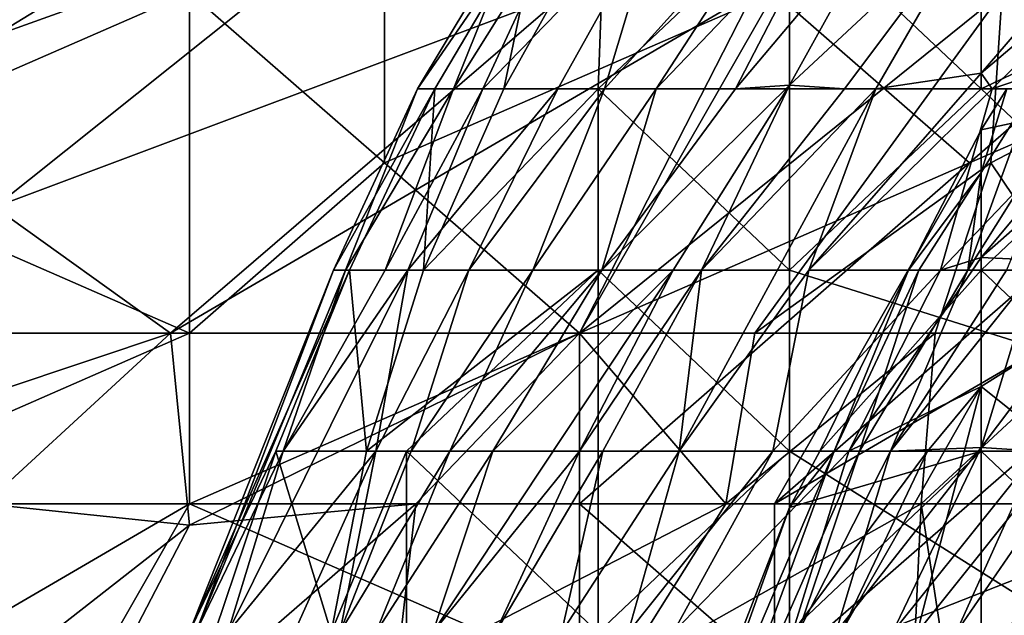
# Model space of a CAD drawing. Extents: x -161 to 11, y -10 to 160.
# Tile 123 of 256: x -1.0004 to -0.9778, y 0.2207 to 0.2343. Entities that reach past the tile are written whole.
import ezdxf

# ---------------------------------------------------------------- set-up
doc = ezdxf.new("R2010")
doc.units = 0

msp = doc.modelspace()

# ---------------------------------------------------------------- linework, layer by layer
for points in [[(-0.987532, 0.242179, 0.561331), (-0.992004, 0.237182, 0.557425), (-1.000946, 0.233981, 0.565237)], [(-0.987532, 0.242179, 0.561331), (-1.000946, 0.233981, 0.565237), (-1.000946, 0.23762, 0.57305)], [(-0.97859, 0.231068, 0.754234), (-0.969648, 0.23888, 0.752318), (-0.983061, 0.234974, 0.756348)], [(-0.969648, 0.234974, 0.751516), (-0.969648, 0.23888, 0.752318), (-0.97859, 0.231068, 0.754234)], [(-0.978328, 0.233122, 0.090307), (-0.97387, 0.23691, 0.094064), (-0.973938, 0.238213, 0.08655)], [(-0.978328, 0.233122, 0.090307), (-0.973938, 0.238213, 0.08655), (-0.978328, 0.23694, 0.071521)], [(-0.985773, 0.23276, 0.048978), (-0.982718, 0.237462, 0.045221), (-0.986961, 0.23276, 0.041464)], [(-0.985712, 0.23691, 0.030193), (-0.986961, 0.23276, 0.041464), (-0.982718, 0.237462, 0.045221)], [(-0.982718, 0.237462, 0.045221), (-0.985773, 0.23276, 0.048978), (-0.981813, 0.23691, 0.052735)], [(-0.992004, 0.237182, 0.557425), (-0.987832, 0.234974, 0.545706), (-1.000946, 0.230051, 0.557425)], [(-0.992004, 0.237182, 0.557425), (-1.000946, 0.230051, 0.557425), (-1.000946, 0.233981, 0.565237)], [(-0.99042, 0.23276, 0.018921), (-0.988754, 0.23691, 0.011407), (-0.991243, 0.23276, 0.011407)], [(-0.988394, 0.23691, 0.00765), (-0.991243, 0.23276, 0.011407), (-0.988754, 0.23691, 0.011407)], [(-0.99085, 0.23276, 0.00765), (-0.991243, 0.23276, 0.011407), (-0.988394, 0.23691, 0.00765)], [(-0.99085, 0.23276, 0.00765), (-0.988394, 0.23691, 0.00765), (-0.989266, 0.23276, 0.003893)], [(-0.99042, 0.23276, 0.018921), (-0.989751, 0.23276, 0.022678), (-0.987825, 0.23691, 0.018921)], [(-0.988754, 0.23691, 0.011407), (-0.99042, 0.23276, 0.018921), (-0.987825, 0.23691, 0.018921)], [(-0.989751, 0.23276, 0.022678), (-0.988028, 0.23276, 0.03395), (-0.985712, 0.23691, 0.030193)], [(-0.987825, 0.23691, 0.018921), (-0.989751, 0.23276, 0.022678), (-0.985712, 0.23691, 0.030193)], [(-0.989266, 0.23276, 0.003893), (-0.988394, 0.23691, 0.00765), (-0.98695, 0.23691, 0.003893)], [(-0.98695, 0.23691, 0.003893), (-0.987107, 0.23276, 0.00177), (-0.989266, 0.23276, 0.003893)], [(-0.985712, 0.23691, 0.030193), (-0.988028, 0.23276, 0.03395), (-0.986961, 0.23276, 0.041464)], [(-0.982718, 0.23276, 0.000302), (-0.987107, 0.23276, 0.00177), (-0.982718, 0.23691, 0.000535)], [(-0.98695, 0.23691, 0.003893), (-0.982718, 0.23691, 0.000535), (-0.987107, 0.23276, 0.00177)], [(-0.983954, 0.23276, 0.06025), (-0.981813, 0.23691, 0.052735), (-0.985773, 0.23276, 0.048978)], [(-0.980463, 0.23691, 0.06025), (-0.983954, 0.23276, 0.06025), (-0.982718, 0.232849, 0.067764)], [(-0.981813, 0.23691, 0.052735), (-0.983954, 0.23276, 0.06025), (-0.980463, 0.23691, 0.06025)], [(-0.982718, 0.232849, 0.067764), (-0.98146, 0.23276, 0.075278), (-0.978328, 0.23694, 0.071521)], [(-0.982718, 0.232849, 0.067764), (-0.978328, 0.23694, 0.071521), (-0.980463, 0.23691, 0.06025)], [(-0.978328, 0.23276, 0.000279), (-0.982718, 0.23276, 0.000302), (-0.982718, 0.23691, 0.000535)], [(-0.978328, 0.23276, 0.000279), (-0.982718, 0.23691, 0.000535), (-0.978328, 0.23691, 0.000089)], [(-0.980741, 0.23276, 0.079035), (-0.978328, 0.23694, 0.071521), (-0.98146, 0.23276, 0.075278)], [(-0.978328, 0.23694, 0.071521), (-0.980741, 0.23276, 0.079035), (-0.978328, 0.233122, 0.090307)], [(-0.978328, 0.23276, 0.000279), (-0.978328, 0.23691, 0.000089), (-0.969548, 0.23691, 0.000039)], [(-0.969548, 0.23691, 0.000039), (-0.965159, 0.23276, 0.000173), (-0.978328, 0.23276, 0.000279)], [(-0.97807, 0.23276, 0.094064), (-0.97387, 0.23691, 0.094064), (-0.978328, 0.233122, 0.090307)], [(-0.973938, 0.234179, 0.109092), (-0.97387, 0.23691, 0.094064), (-0.97807, 0.23276, 0.094064)], [(-1.005416, 0.231068, 0.762387), (-0.996475, 0.234974, 0.760116), (-1.005416, 0.234974, 0.76209)], [(-0.996475, 0.227162, 0.759879), (-0.996475, 0.234974, 0.760116), (-1.005416, 0.231068, 0.762387)], [(-0.987832, 0.234974, 0.545706), (-0.996908, 0.227162, 0.545706), (-1.000946, 0.230051, 0.557425)], [(-0.983542, 0.234974, 0.537894), (-0.996908, 0.227162, 0.545706), (-0.987832, 0.234974, 0.545706)], [(-0.996908, 0.227162, 0.545706), (-0.983542, 0.234974, 0.537894), (-0.987532, 0.227162, 0.529642)], [(-0.992004, 0.231068, 0.758746), (-0.992004, 0.234974, 0.758941), (-0.996475, 0.234974, 0.760116)], [(-0.992004, 0.231068, 0.758746), (-0.996475, 0.234974, 0.760116), (-0.996475, 0.227162, 0.759879)], [(-0.992004, 0.231068, 0.758746), (-0.983061, 0.234974, 0.756348), (-0.992004, 0.234974, 0.758941)], [(-0.987532, 0.227162, 0.756829), (-0.983061, 0.234974, 0.756348), (-0.992004, 0.231068, 0.758746)], [(-0.983542, 0.234974, 0.537894), (-0.977847, 0.234974, 0.526175), (-0.987532, 0.227162, 0.529642)], [(-0.987532, 0.227162, 0.756829), (-0.97859, 0.231068, 0.754234), (-0.983061, 0.234974, 0.756348)], [(-0.983517, 0.227162, 0.522269), (-0.987532, 0.227162, 0.529642), (-0.977847, 0.234974, 0.526175)], [(-0.978103, 0.231068, 0.518362), (-0.983517, 0.227162, 0.522269), (-0.977847, 0.234974, 0.526175)], [(-0.983061, 0.223255, 0.754178), (-0.969648, 0.234974, 0.751516), (-0.97859, 0.231068, 0.754234)], [(-0.969648, 0.231068, 0.750416), (-0.969648, 0.234974, 0.751516), (-0.983061, 0.223255, 0.754178)], [(-0.977847, 0.234974, 0.526175), (-0.970621, 0.234974, 0.51055), (-0.978103, 0.231068, 0.518362)], [(-0.978103, 0.231068, 0.518362), (-0.970621, 0.234974, 0.51055), (-0.975473, 0.227162, 0.506644)], [(-0.97807, 0.23276, 0.094064), (-0.979254, 0.22861, 0.109092), (-0.973938, 0.234179, 0.109092)], [(-0.979254, 0.22861, 0.109092), (-0.978328, 0.228902, 0.112849), (-0.973938, 0.234179, 0.109092)], [(-0.973938, 0.234179, 0.109092), (-0.978328, 0.228902, 0.112849), (-0.973938, 0.23276, 0.116461)], [(-0.978328, 0.233122, 0.090307), (-0.982272, 0.22861, 0.090307), (-0.97807, 0.23276, 0.094064)], [(-0.980741, 0.23276, 0.079035), (-0.982272, 0.22861, 0.090307), (-0.978328, 0.233122, 0.090307)], [(-0.993169, 0.22861, 0.011407), (-0.992894, 0.22861, 0.015164), (-0.991243, 0.23276, 0.011407)], [(-0.99085, 0.23276, 0.00765), (-0.993169, 0.22861, 0.011407), (-0.991243, 0.23276, 0.011407)], [(-0.992808, 0.22861, 0.00765), (-0.993169, 0.22861, 0.011407), (-0.99085, 0.23276, 0.00765)], [(-0.992894, 0.22861, 0.015164), (-0.99042, 0.23276, 0.018921), (-0.991243, 0.23276, 0.011407)], [(-0.992894, 0.22861, 0.015164), (-0.99199, 0.22861, 0.022678), (-0.99042, 0.23276, 0.018921)], [(-0.992808, 0.22861, 0.00765), (-0.99085, 0.23276, 0.00765), (-0.991107, 0.22861, 0.003893)], [(-0.99199, 0.22861, 0.022678), (-0.991467, 0.22861, 0.026436), (-0.989751, 0.23276, 0.022678)], [(-0.99199, 0.22861, 0.022678), (-0.989751, 0.23276, 0.022678), (-0.99042, 0.23276, 0.018921)], [(-0.990068, 0.22861, 0.037707), (-0.988028, 0.23276, 0.03395), (-0.991467, 0.22861, 0.026436)], [(-0.989751, 0.23276, 0.022678), (-0.991467, 0.22861, 0.026436), (-0.988028, 0.23276, 0.03395)], [(-0.989266, 0.23276, 0.003893), (-0.991107, 0.22861, 0.003893), (-0.99085, 0.23276, 0.00765)], [(-0.989266, 0.23276, 0.003893), (-0.987107, 0.23276, 0.00177), (-0.991107, 0.22861, 0.003893)], [(-0.987107, 0.22861, 0.001014), (-0.991107, 0.22861, 0.003893), (-0.987107, 0.23276, 0.00177)], [(-0.988028, 0.23276, 0.03395), (-0.990068, 0.22861, 0.037707), (-0.986961, 0.23276, 0.041464)], [(-0.986961, 0.23276, 0.041464), (-0.990068, 0.22861, 0.037707), (-0.9886, 0.22861, 0.048978)], [(-0.985773, 0.23276, 0.048978), (-0.9886, 0.22861, 0.048978), (-0.987023, 0.22861, 0.06025)], [(-0.986961, 0.23276, 0.041464), (-0.9886, 0.22861, 0.048978), (-0.985773, 0.23276, 0.048978)], [(-0.982718, 0.22861, 0.000562), (-0.987107, 0.23276, 0.00177), (-0.982718, 0.23276, 0.000302)], [(-0.982718, 0.22861, 0.000562), (-0.987107, 0.22861, 0.001014), (-0.987107, 0.23276, 0.00177)], [(-0.985388, 0.22861, 0.071521), (-0.982718, 0.232849, 0.067764), (-0.987023, 0.22861, 0.06025)], [(-0.983954, 0.23276, 0.06025), (-0.987023, 0.22861, 0.06025), (-0.982718, 0.232849, 0.067764)], [(-0.985773, 0.23276, 0.048978), (-0.987023, 0.22861, 0.06025), (-0.983954, 0.23276, 0.06025)], [(-0.982718, 0.232849, 0.067764), (-0.985388, 0.22861, 0.071521), (-0.984733, 0.22861, 0.075278)], [(-0.980741, 0.23276, 0.079035), (-0.98525, 0.22446, 0.090307), (-0.982272, 0.22861, 0.090307)], [(-0.98525, 0.22446, 0.090307), (-0.980741, 0.23276, 0.079035), (-0.984733, 0.22861, 0.075278)], [(-0.984733, 0.22861, 0.075278), (-0.98146, 0.23276, 0.075278), (-0.982718, 0.232849, 0.067764)], [(-0.98146, 0.23276, 0.075278), (-0.984733, 0.22861, 0.075278), (-0.980741, 0.23276, 0.079035)], [(-0.982718, 0.22861, 0.000562), (-0.982718, 0.23276, 0.000302), (-0.978328, 0.23276, 0.000279)], [(-0.978328, 0.23276, 0.000279), (-0.969548, 0.22446, 0.00075), (-0.982718, 0.22861, 0.000562)], [(-0.97807, 0.23276, 0.094064), (-0.982272, 0.22861, 0.090307), (-0.979254, 0.22861, 0.109092)], [(-0.978632, 0.22861, 0.022678), (-0.976025, 0.23276, 0.022678), (-0.977743, 0.22861, 0.026436)], [(-0.977129, 0.23276, 0.018921), (-0.976025, 0.23276, 0.022678), (-0.978632, 0.22861, 0.022678)], [(-0.977129, 0.23276, 0.018921), (-0.978632, 0.22861, 0.022678), (-0.978328, 0.230849, 0.018921)], [(-0.977735, 0.23276, 0.015164), (-0.977129, 0.23276, 0.018921), (-0.978328, 0.230849, 0.018921)], [(-0.978328, 0.230849, 0.018921), (-0.978328, 0.231823, 0.015164), (-0.977735, 0.23276, 0.015164)], [(-0.973938, 0.22861, 0.012209), (-0.973938, 0.23276, 0.011853), (-0.978328, 0.22861, 0.012461)], [(-0.978328, 0.22861, 0.012461), (-0.973938, 0.23276, 0.011853), (-0.978328, 0.231823, 0.015164)], [(-0.973938, 0.23276, 0.011853), (-0.977735, 0.23276, 0.015164), (-0.978328, 0.231823, 0.015164)], [(-0.965159, 0.23276, 0.000173), (-0.969548, 0.22446, 0.00075), (-0.978328, 0.23276, 0.000279)], [(-0.973938, 0.228689, 0.139149), (-0.973938, 0.23276, 0.116461), (-0.978328, 0.228902, 0.112849)], [(-0.978328, 0.230849, 0.018921), (-0.97999, 0.22861, 0.015164), (-0.978328, 0.231823, 0.015164)], [(-0.978328, 0.231823, 0.015164), (-0.97999, 0.22861, 0.015164), (-0.978328, 0.22861, 0.012461)], [(-0.996475, 0.227162, 0.759879), (-1.005416, 0.231068, 0.762387), (-1.009887, 0.227162, 0.763579)], [(-0.987532, 0.227162, 0.756829), (-0.992004, 0.231068, 0.758746), (-0.996475, 0.227162, 0.759879)], [(-0.97859, 0.231068, 0.754234), (-0.987532, 0.227162, 0.756829), (-0.987532, 0.223255, 0.756096)], [(-0.983061, 0.223255, 0.754178), (-0.97859, 0.231068, 0.754234), (-0.987532, 0.223255, 0.756096)], [(-0.979383, 0.227162, 0.514456), (-0.983517, 0.227162, 0.522269), (-0.978103, 0.231068, 0.518362)], [(-0.97315, 0.223255, 0.748831), (-0.969648, 0.231068, 0.750416), (-0.983061, 0.219349, 0.752749)], [(-0.983061, 0.219349, 0.752749), (-0.969648, 0.231068, 0.750416), (-0.983061, 0.223255, 0.754178)], [(-0.978103, 0.231068, 0.518362), (-0.975473, 0.227162, 0.506644), (-0.979383, 0.227162, 0.514456)], [(-0.97999, 0.22861, 0.015164), (-0.978328, 0.230849, 0.018921), (-0.979757, 0.22861, 0.018921)], [(-0.979757, 0.22861, 0.018921), (-0.978328, 0.230849, 0.018921), (-0.978632, 0.22861, 0.022678)], [(-1.008607, 0.223255, 0.557425), (-1.000946, 0.230051, 0.557425), (-0.996908, 0.227162, 0.545706)], [(-0.978328, 0.228902, 0.112849), (-0.981362, 0.22446, 0.116607), (-0.978328, 0.225945, 0.127878)], [(-0.981362, 0.22446, 0.116607), (-0.978328, 0.228902, 0.112849), (-0.979254, 0.22861, 0.109092)], [(-0.973938, 0.228689, 0.139149), (-0.978328, 0.228902, 0.112849), (-0.978328, 0.225945, 0.127878)], [(-0.973938, 0.228689, 0.139149), (-0.978328, 0.225945, 0.127878), (-0.976467, 0.22446, 0.146664)], [(-0.996329, 0.22031, 0.015164), (-0.993169, 0.22861, 0.011407), (-0.996484, 0.22031, 0.011407)], [(-0.992808, 0.22861, 0.00765), (-0.996484, 0.22031, 0.011407), (-0.993169, 0.22861, 0.011407)], [(-0.996484, 0.22031, 0.011407), (-0.992808, 0.22861, 0.00765), (-0.994491, 0.22446, 0.00765)], [(-0.996329, 0.22031, 0.015164), (-0.994326, 0.22446, 0.018921), (-0.992894, 0.22861, 0.015164)], [(-0.993169, 0.22861, 0.011407), (-0.996329, 0.22031, 0.015164), (-0.992894, 0.22861, 0.015164)], [(-0.991467, 0.22861, 0.026436), (-0.995594, 0.22031, 0.022678), (-0.9922, 0.22446, 0.037707)], [(-0.994326, 0.22446, 0.018921), (-0.995594, 0.22031, 0.022678), (-0.991467, 0.22861, 0.026436)], [(-0.992417, 0.22446, 0.003893), (-0.994491, 0.22446, 0.00765), (-0.992808, 0.22861, 0.00765)], [(-0.991467, 0.22861, 0.026436), (-0.99199, 0.22861, 0.022678), (-0.994326, 0.22446, 0.018921)], [(-0.992894, 0.22861, 0.015164), (-0.994326, 0.22446, 0.018921), (-0.99199, 0.22861, 0.022678)], [(-0.992417, 0.22446, 0.003893), (-0.992808, 0.22861, 0.00765), (-0.991107, 0.22861, 0.003893)], [(-0.991497, 0.22446, 0.003029), (-0.992417, 0.22446, 0.003893), (-0.987107, 0.22861, 0.001014)], [(-0.992417, 0.22446, 0.003893), (-0.991107, 0.22861, 0.003893), (-0.987107, 0.22861, 0.001014)], [(-0.990068, 0.22861, 0.037707), (-0.9922, 0.22446, 0.037707), (-0.991391, 0.22446, 0.045221)], [(-0.9922, 0.22446, 0.037707), (-0.990068, 0.22861, 0.037707), (-0.991467, 0.22861, 0.026436)], [(-0.987107, 0.22446, 0.001081), (-0.991497, 0.22446, 0.003029), (-0.987107, 0.22861, 0.001014)], [(-0.990506, 0.22446, 0.052735), (-0.9886, 0.22861, 0.048978), (-0.991391, 0.22446, 0.045221)], [(-0.991391, 0.22446, 0.045221), (-0.9886, 0.22861, 0.048978), (-0.990068, 0.22861, 0.037707)], [(-0.987532, 0.22446, 0.075278), (-0.985388, 0.22861, 0.071521), (-0.990898, 0.22031, 0.067764)], [(-0.990898, 0.22031, 0.067764), (-0.985388, 0.22861, 0.071521), (-0.989516, 0.22446, 0.06025)], [(-0.989516, 0.22446, 0.06025), (-0.987023, 0.22861, 0.06025), (-0.990506, 0.22446, 0.052735)], [(-0.9886, 0.22861, 0.048978), (-0.990506, 0.22446, 0.052735), (-0.987023, 0.22861, 0.06025)], [(-0.987023, 0.22861, 0.06025), (-0.989516, 0.22446, 0.06025), (-0.985388, 0.22861, 0.071521)], [(-0.987532, 0.22446, 0.075278), (-0.986999, 0.22446, 0.079035), (-0.984733, 0.22861, 0.075278)], [(-0.987532, 0.22446, 0.075278), (-0.984733, 0.22861, 0.075278), (-0.985388, 0.22861, 0.071521)], [(-0.982718, 0.22446, 0.00086), (-0.987107, 0.22861, 0.001014), (-0.982718, 0.22861, 0.000562)], [(-0.987107, 0.22446, 0.001081), (-0.987107, 0.22861, 0.001014), (-0.982718, 0.22446, 0.00086)], [(-0.984733, 0.22861, 0.075278), (-0.986999, 0.22446, 0.079035), (-0.98525, 0.22446, 0.090307)], [(-0.982272, 0.22861, 0.090307), (-0.98525, 0.22446, 0.090307), (-0.983099, 0.22446, 0.105335)], [(-0.983099, 0.22446, 0.105335), (-0.979254, 0.22861, 0.109092), (-0.982272, 0.22861, 0.090307)], [(-0.979254, 0.22861, 0.109092), (-0.983099, 0.22446, 0.105335), (-0.981362, 0.22446, 0.116607)], [(-0.969548, 0.22446, 0.00075), (-0.982718, 0.22446, 0.00086), (-0.982718, 0.22861, 0.000562)], [(-0.982021, 0.22446, 0.015164), (-0.97999, 0.22861, 0.015164), (-0.981694, 0.22446, 0.018921)], [(-0.978328, 0.22861, 0.012461), (-0.97999, 0.22861, 0.015164), (-0.982021, 0.22446, 0.015164)], [(-0.978328, 0.22446, 0.012194), (-0.978328, 0.22861, 0.012461), (-0.982021, 0.22446, 0.015164)], [(-0.981694, 0.22446, 0.018921), (-0.979757, 0.22861, 0.018921), (-0.981118, 0.22446, 0.022678)], [(-0.979757, 0.22861, 0.018921), (-0.981694, 0.22446, 0.018921), (-0.97999, 0.22861, 0.015164)], [(-0.981118, 0.22446, 0.022678), (-0.978632, 0.22861, 0.022678), (-0.980401, 0.22446, 0.026436)], [(-0.978632, 0.22861, 0.022678), (-0.981118, 0.22446, 0.022678), (-0.979757, 0.22861, 0.018921)], [(-0.977743, 0.22861, 0.026436), (-0.980401, 0.22446, 0.026436), (-0.978632, 0.22861, 0.022678)], [(-0.980401, 0.22446, 0.026436), (-0.977085, 0.22861, 0.030193), (-0.978328, 0.224546, 0.037707)], [(-0.977743, 0.22861, 0.026436), (-0.977085, 0.22861, 0.030193), (-0.980401, 0.22446, 0.026436)], [(-0.978328, 0.22861, 0.012461), (-0.973938, 0.22446, 0.013589), (-0.973938, 0.22861, 0.012209)], [(-0.973938, 0.22446, 0.013589), (-0.978328, 0.22861, 0.012461), (-0.978328, 0.22446, 0.012194)], [(-0.978328, 0.224546, 0.037707), (-0.97526, 0.22861, 0.037707), (-0.977025, 0.22446, 0.045221)], [(-0.977085, 0.22861, 0.030193), (-0.97526, 0.22861, 0.037707), (-0.978328, 0.224546, 0.037707)], [(-1.005416, 0.223255, 0.762322), (-0.996475, 0.227162, 0.759879), (-1.009887, 0.227162, 0.763579)], [(-0.996908, 0.227162, 0.545706), (-1.001166, 0.223255, 0.545706), (-1.008607, 0.223255, 0.557425)], [(-0.996475, 0.223255, 0.759439), (-0.996475, 0.227162, 0.759879), (-1.005416, 0.223255, 0.762322)], [(-1.001166, 0.223255, 0.545706), (-0.996908, 0.227162, 0.545706), (-0.996475, 0.222765, 0.537894)], [(-0.987532, 0.227162, 0.529642), (-0.996475, 0.222765, 0.537894), (-0.996908, 0.227162, 0.545706)], [(-0.987532, 0.223255, 0.756096), (-0.987532, 0.227162, 0.756829), (-0.996475, 0.223255, 0.759439)], [(-0.987532, 0.227162, 0.756829), (-0.996475, 0.227162, 0.759879), (-0.996475, 0.223255, 0.759439)], [(-0.996475, 0.222765, 0.537894), (-0.987532, 0.227162, 0.529642), (-0.991283, 0.223255, 0.530081)], [(-0.984177, 0.223255, 0.518362), (-0.991283, 0.223255, 0.530081), (-0.987532, 0.227162, 0.529642)], [(-0.987532, 0.227162, 0.529642), (-0.983517, 0.227162, 0.522269), (-0.984177, 0.223255, 0.518362)], [(-0.979383, 0.227162, 0.514456), (-0.984177, 0.223255, 0.518362), (-0.983517, 0.227162, 0.522269)], [(-0.979704, 0.223255, 0.51055), (-0.984177, 0.223255, 0.518362), (-0.979383, 0.227162, 0.514456)], [(-0.975473, 0.227162, 0.506644), (-0.979704, 0.223255, 0.51055), (-0.979383, 0.227162, 0.514456)], [(-0.974119, 0.223255, 0.498981), (-0.979704, 0.223255, 0.51055), (-0.975473, 0.227162, 0.506644)], [(-0.978328, 0.225945, 0.127878), (-0.981535, 0.22031, 0.135392), (-0.979796, 0.22031, 0.146664)], [(-0.978328, 0.225945, 0.127878), (-0.979553, 0.22446, 0.127878), (-0.981535, 0.22031, 0.135392)], [(-0.979553, 0.22446, 0.127878), (-0.978328, 0.225945, 0.127878), (-0.981362, 0.22446, 0.116607)], [(-0.978328, 0.225945, 0.127878), (-0.979796, 0.22031, 0.146664), (-0.976467, 0.22446, 0.146664)], [(-0.996484, 0.22031, 0.011407), (-0.994491, 0.22446, 0.00765), (-0.995886, 0.220341, 0.00765)], [(-0.996329, 0.22031, 0.015164), (-0.995594, 0.22031, 0.022678), (-0.994326, 0.22446, 0.018921)], [(-0.994491, 0.22446, 0.00765), (-0.993222, 0.22031, 0.003893), (-0.995886, 0.220341, 0.00765)], [(-0.995594, 0.22031, 0.022678), (-0.994075, 0.22031, 0.037707), (-0.9922, 0.22446, 0.037707)], [(-0.994491, 0.22446, 0.00765), (-0.992417, 0.22446, 0.003893), (-0.993222, 0.22031, 0.003893)], [(-0.9922, 0.22446, 0.037707), (-0.994075, 0.22031, 0.037707), (-0.993024, 0.22031, 0.048978)], [(-0.992417, 0.22446, 0.003893), (-0.991497, 0.22446, 0.003029), (-0.993222, 0.22031, 0.003893)], [(-0.991497, 0.22031, 0.002591), (-0.993222, 0.22031, 0.003893), (-0.991497, 0.22446, 0.003029)], [(-0.991391, 0.22446, 0.045221), (-0.993024, 0.22031, 0.048978), (-0.990506, 0.22446, 0.052735)], [(-0.9922, 0.22031, 0.056493), (-0.990506, 0.22446, 0.052735), (-0.993024, 0.22031, 0.048978)], [(-0.993024, 0.22031, 0.048978), (-0.991391, 0.22446, 0.045221), (-0.9922, 0.22446, 0.037707)], [(-0.989516, 0.22446, 0.06025), (-0.9922, 0.22031, 0.056493), (-0.990898, 0.22031, 0.067764)], [(-0.9922, 0.22031, 0.056493), (-0.989516, 0.22446, 0.06025), (-0.990506, 0.22446, 0.052735)], [(-0.987107, 0.22031, 0.001428), (-0.991497, 0.22446, 0.003029), (-0.987107, 0.22446, 0.001081)], [(-0.991497, 0.22031, 0.002591), (-0.991497, 0.22446, 0.003029), (-0.987107, 0.22031, 0.001428)], [(-0.990898, 0.22031, 0.067764), (-0.989461, 0.22031, 0.079035), (-0.987532, 0.22446, 0.075278)], [(-0.986999, 0.22446, 0.079035), (-0.989461, 0.22031, 0.079035), (-0.987944, 0.22031, 0.090307)], [(-0.989461, 0.22031, 0.079035), (-0.986999, 0.22446, 0.079035), (-0.987532, 0.22446, 0.075278)], [(-0.98525, 0.22446, 0.090307), (-0.987944, 0.22031, 0.090307), (-0.986417, 0.22031, 0.101578)], [(-0.987944, 0.22031, 0.090307), (-0.98525, 0.22446, 0.090307), (-0.986999, 0.22446, 0.079035)], [(-0.987107, 0.22031, 0.001428), (-0.987107, 0.22446, 0.001081), (-0.982718, 0.22446, 0.00086)], [(-0.987107, 0.22031, 0.001428), (-0.982718, 0.22446, 0.00086), (-0.982718, 0.21616, 0.001641)], [(-0.98525, 0.22446, 0.090307), (-0.986417, 0.22031, 0.101578), (-0.983099, 0.22446, 0.105335)], [(-0.986417, 0.22031, 0.101578), (-0.985388, 0.22031, 0.109092), (-0.983099, 0.22446, 0.105335)], [(-0.981362, 0.22446, 0.116607), (-0.985388, 0.22031, 0.109092), (-0.982654, 0.22031, 0.127878)], [(-0.983099, 0.22446, 0.105335), (-0.985388, 0.22031, 0.109092), (-0.981362, 0.22446, 0.116607)], [(-0.985228, 0.21616, 0.018921), (-0.981694, 0.22446, 0.018921), (-0.984743, 0.21616, 0.022678)], [(-0.982718, 0.22317, 0.015164), (-0.981694, 0.22446, 0.018921), (-0.985228, 0.21616, 0.018921)], [(-0.981118, 0.22446, 0.022678), (-0.982518, 0.22031, 0.026436), (-0.984743, 0.21616, 0.022678)], [(-0.981694, 0.22446, 0.018921), (-0.981118, 0.22446, 0.022678), (-0.984743, 0.21616, 0.022678)], [(-0.982718, 0.22317, 0.015164), (-0.982021, 0.22446, 0.015164), (-0.981694, 0.22446, 0.018921)], [(-0.978328, 0.22031, 0.012357), (-0.978328, 0.22446, 0.012194), (-0.982718, 0.22031, 0.012869)], [(-0.982718, 0.22031, 0.012869), (-0.978328, 0.22446, 0.012194), (-0.982718, 0.22317, 0.015164)], [(-0.982718, 0.22317, 0.015164), (-0.978328, 0.22446, 0.012194), (-0.982021, 0.22446, 0.015164)], [(-0.969548, 0.21616, 0.001413), (-0.982718, 0.21616, 0.001641), (-0.982718, 0.22446, 0.00086)], [(-0.982718, 0.22446, 0.00086), (-0.969548, 0.22446, 0.00075), (-0.969548, 0.21616, 0.001413)], [(-0.979553, 0.22446, 0.127878), (-0.982654, 0.22031, 0.127878), (-0.981535, 0.22031, 0.135392)], [(-0.982654, 0.22031, 0.127878), (-0.979553, 0.22446, 0.127878), (-0.981362, 0.22446, 0.116607)], [(-0.982518, 0.22031, 0.026436), (-0.980401, 0.22446, 0.026436), (-0.981654, 0.22031, 0.03395)], [(-0.980401, 0.22446, 0.026436), (-0.982518, 0.22031, 0.026436), (-0.981118, 0.22446, 0.022678)], [(-0.978328, 0.224546, 0.037707), (-0.981654, 0.22031, 0.03395), (-0.980401, 0.22446, 0.026436)], [(-0.981654, 0.22031, 0.03395), (-0.978328, 0.224546, 0.037707), (-0.980356, 0.22031, 0.041464)], [(-0.978328, 0.224546, 0.037707), (-0.977025, 0.22446, 0.045221), (-0.980356, 0.22031, 0.041464)], [(-0.977025, 0.22446, 0.045221), (-0.978898, 0.22031, 0.048978), (-0.980356, 0.22031, 0.041464)], [(-0.976467, 0.22446, 0.146664), (-0.979796, 0.22031, 0.146664), (-0.977514, 0.22031, 0.161692)], [(-0.978898, 0.22031, 0.048978), (-0.976043, 0.22446, 0.048978), (-0.977466, 0.22031, 0.056493)], [(-0.977025, 0.22446, 0.045221), (-0.976043, 0.22446, 0.048978), (-0.978898, 0.22031, 0.048978)], [(-0.973938, 0.22031, 0.014446), (-0.973938, 0.22446, 0.013589), (-0.978328, 0.22446, 0.012194)], [(-0.978328, 0.22031, 0.012357), (-0.973938, 0.22031, 0.014446), (-0.978328, 0.22446, 0.012194)], [(-0.996475, 0.223255, 0.759439), (-1.005416, 0.223255, 0.762322), (-1.009887, 0.215443, 0.763158)], [(-0.996475, 0.223255, 0.759439), (-1.009887, 0.215443, 0.763158), (-1.000946, 0.215443, 0.75988)], [(-1.00585, 0.215443, 0.5418), (-1.001166, 0.223255, 0.545706), (-0.996475, 0.222765, 0.537894)], [(-0.987532, 0.219349, 0.755069), (-0.996475, 0.223255, 0.759439), (-1.000946, 0.215443, 0.75988)], [(-0.991283, 0.223255, 0.530081), (-1.000286, 0.215443, 0.533987), (-0.996475, 0.222765, 0.537894)], [(-0.991739, 0.219349, 0.526175), (-1.000286, 0.215443, 0.533987), (-0.991283, 0.223255, 0.530081)], [(-0.987532, 0.219349, 0.755069), (-0.987532, 0.223255, 0.756096), (-0.996475, 0.223255, 0.759439)], [(-0.97315, 0.223255, 0.748831), (-0.983061, 0.219349, 0.752749), (-0.992004, 0.20763, 0.752552)], [(-0.983061, 0.211537, 0.748575), (-0.97315, 0.223255, 0.748831), (-0.992004, 0.20763, 0.752552)], [(-0.984177, 0.223255, 0.518362), (-0.991739, 0.219349, 0.526175), (-0.991283, 0.223255, 0.530081)], [(-0.984177, 0.223255, 0.518362), (-0.986632, 0.219349, 0.518362), (-0.991739, 0.219349, 0.526175)], [(-0.983061, 0.223255, 0.754178), (-0.987532, 0.223255, 0.756096), (-0.983061, 0.219349, 0.752749)], [(-0.983061, 0.219349, 0.752749), (-0.987532, 0.223255, 0.756096), (-0.987532, 0.219349, 0.755069)], [(-0.979704, 0.223255, 0.51055), (-0.986632, 0.219349, 0.518362), (-0.984177, 0.223255, 0.518362)], [(-0.979704, 0.223255, 0.51055), (-0.980071, 0.215443, 0.506644), (-0.986632, 0.219349, 0.518362)], [(-0.969648, 0.223255, 0.746483), (-0.983061, 0.211537, 0.748575), (-0.97859, 0.211537, 0.744965)], [(-0.969648, 0.223255, 0.746483), (-0.97315, 0.223255, 0.748831), (-0.983061, 0.211537, 0.748575)], [(-0.980071, 0.215443, 0.506644), (-0.979704, 0.223255, 0.51055), (-0.979106, 0.219349, 0.506644)], [(-0.974119, 0.223255, 0.498981), (-0.979106, 0.219349, 0.506644), (-0.979704, 0.223255, 0.51055)], [(-0.975215, 0.219349, 0.498831), (-0.979106, 0.219349, 0.506644), (-0.974119, 0.223255, 0.498981)], [(-0.969648, 0.223255, 0.746483), (-0.97859, 0.211537, 0.744965), (-0.969648, 0.219349, 0.743639)], [(-0.985435, 0.21616, 0.015164), (-0.982718, 0.22317, 0.015164), (-0.985228, 0.21616, 0.018921)], [(-0.982718, 0.22031, 0.012869), (-0.982718, 0.22317, 0.015164), (-0.985435, 0.21616, 0.015164)], [(-1.000286, 0.215443, 0.533987), (-1.00585, 0.215443, 0.5418), (-0.996475, 0.222765, 0.537894)]]:
    msp.add_3dface(points)

doc.saveas('drawing.dxf')
